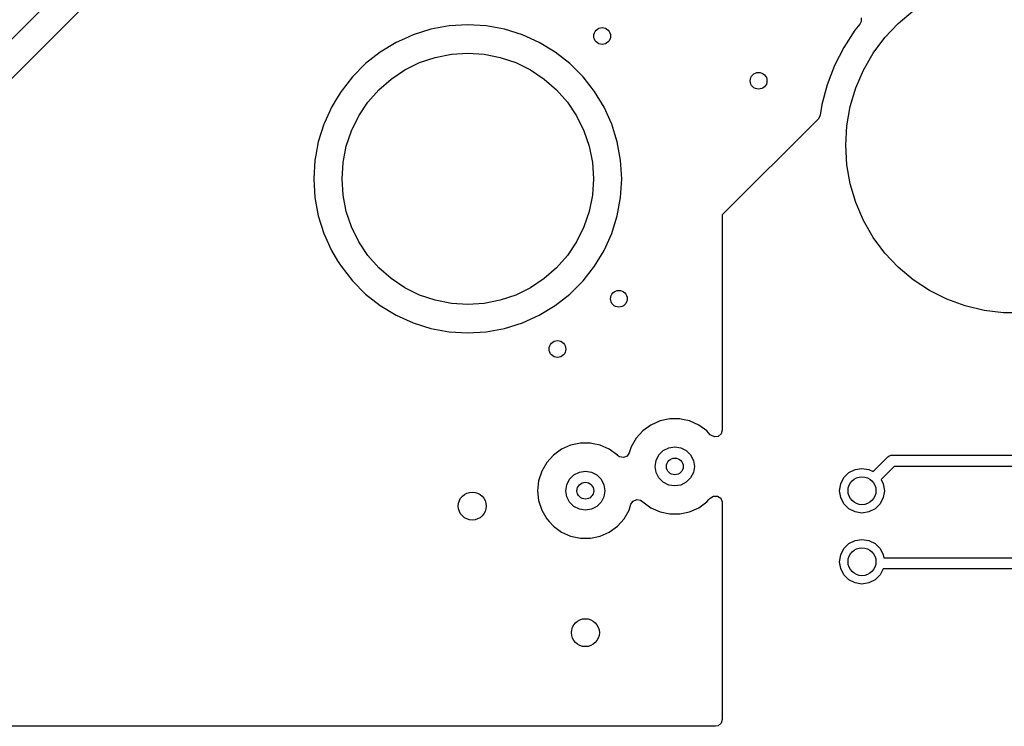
# Model space of a CAD drawing. Extents: x 70 to 224, y -154 to -54.
# Tile 4 of 55: x 113 to 131, y -154 to -142. Entities that reach past the tile are written whole.
import ezdxf

# ---------------------------------------------------------------- set-up
doc = ezdxf.new("R2010")
doc.units = 0
doc.layers.add('BLACK', color=7, linetype='CONTINUOUS')

msp = doc.modelspace()

# ---------------------------------------------------------------- linework, layer by layer
at = {"layer": 'BLACK', "linetype": 'CONTINUOUS'}
for p, q in [((115.287132, -139.7), (111.425, -143.562132)), ((111.961814, -143.733131), (115.523007, -140.171937)), ((128.332893, -141.472818), (128.332897, -141.542688)), ((128.999275, -141.572879), (129.266524, -141.34863)), ((120.962858, -141.619564), (120.635559, -141.679544)), ((120.962863, -141.619563), (120.962858, -141.619564)), ((121.295, -141.599473), (120.962863, -141.619563)), ((121.627136, -141.619563), (121.295, -141.599473)), ((121.627141, -141.619563), (121.627136, -141.619563)), ((121.627142, -141.619564), (121.627141, -141.619563)), ((121.954441, -141.679544), (121.627142, -141.619564)), ((128.310285, -141.585794), (128.222147, -141.694636)), ((128.332897, -141.542688), (128.310285, -141.585794)), ((128.759867, -141.826637), (128.999275, -141.572879)), ((120.317877, -141.778537), (120.160846, -141.849211)), ((120.317879, -141.778536), (120.317877, -141.778537)), ((120.317895, -141.77853), (120.317879, -141.778536)), ((120.63555, -141.679546), (120.317895, -141.77853)), ((120.635556, -141.679544), (120.63555, -141.679546)), ((120.635559, -141.679544), (120.635556, -141.679544)), ((121.954445, -141.679545), (121.954441, -141.679544)), ((121.954449, -141.679546), (121.954445, -141.679545)), ((122.272104, -141.77853), (121.954449, -141.679546)), ((122.272116, -141.778534), (122.272104, -141.77853)), ((122.272123, -141.778537), (122.272116, -141.778534)), ((122.575557, -141.915102), (122.272123, -141.778537)), ((128.222147, -141.694636), (128.02232, -142.002343)), ((128.551537, -142.106473), (128.759867, -141.826637)), ((120.014445, -141.915101), (119.729673, -142.087251)), ((120.014447, -141.9151), (120.014445, -141.915101)), ((120.160846, -141.849211), (120.014447, -141.9151)), ((122.860318, -142.087246), (122.575557, -141.915102)), ((128.02232, -142.002343), (127.855746, -142.32926)), ((119.729673, -142.087251), (119.467744, -142.29246)), ((120.433962, -142.276271), (120.712657, -142.181667)), ((120.712657, -142.181667), (121.001316, -142.124249)), ((121.001316, -142.124249), (121.295, -142.105)), ((121.295, -142.105), (121.588684, -142.124249)), ((121.588684, -142.124249), (121.877343, -142.181667)), ((121.877343, -142.181667), (122.156038, -142.276271)), ((122.860326, -142.087251), (122.860318, -142.087246)), ((123.122255, -142.29246), (122.860326, -142.087251)), ((128.377102, -142.408602), (128.551537, -142.106473)), ((119.467744, -142.29246), (119.23246, -142.527744)), ((120.17, -142.406443), (120.433962, -142.276271)), ((122.156038, -142.276271), (122.42, -142.406443)), ((123.357539, -142.527744), (123.122255, -142.29246)), ((127.855746, -142.32926), (127.72426, -142.671793)), ((119.23246, -142.527744), (119.027251, -142.789673)), ((119.925287, -142.569955), (120.17, -142.406443)), ((122.42, -142.406443), (122.664713, -142.569955)), ((123.562748, -142.789673), (123.357539, -142.527744)), ((128.238922, -142.72894), (128.377102, -142.408602)), ((119.70401, -142.76401), (119.925287, -142.569955)), ((122.664713, -142.569955), (122.88599, -142.76401)), ((127.72426, -142.671793), (127.629294, -143.026209)), ((119.027251, -142.789673), (118.945009, -142.925719)), ((119.509955, -142.985287), (119.70401, -142.76401)), ((122.88599, -142.76401), (123.080045, -142.985287)), ((123.562751, -142.789678), (123.562748, -142.789673)), ((123.562754, -142.789682), (123.562751, -142.789678)), ((123.734898, -143.074443), (123.562754, -142.789682)), ((128.138865, -143.063152), (128.238922, -142.72894)), ((118.866768, -143.055146), (118.855101, -143.074445)), ((118.945009, -142.925719), (118.866768, -143.055146)), ((119.346443, -143.23), (119.509955, -142.985287)), ((123.080045, -142.985287), (123.243557, -143.23)), ((127.629294, -143.026209), (127.598993, -143.217515)), ((128.078285, -143.406721), (128.138865, -143.063152)), ((118.818621, -143.1555), (118.729791, -143.352873)), ((118.8551, -143.074447), (118.818621, -143.1555)), ((118.855101, -143.074445), (118.8551, -143.074447)), ((119.216271, -143.493962), (119.346443, -143.23)), ((123.243557, -143.23), (123.373729, -143.493962)), ((123.871463, -143.377877), (123.734898, -143.074443)), ((127.598993, -143.217515), (127.569063, -143.280649)), ((118.71853, -143.377895), (118.619546, -143.69555)), ((118.718536, -143.37788), (118.71853, -143.377895)), ((118.729791, -143.352873), (118.718536, -143.37788)), ((123.871467, -143.37789), (123.871463, -143.377877)), ((123.871469, -143.377895), (123.871467, -143.37789)), ((123.926521, -143.554567), (123.871469, -143.377895)), ((127.564201, -143.285797), (125.85, -144.999999)), ((127.569063, -143.280649), (127.564201, -143.285797)), ((128.058, -143.755), (128.078285, -143.406721)), ((119.121667, -143.772657), (119.216271, -143.493962)), ((123.373729, -143.493962), (123.468333, -143.772657)), ((123.970456, -143.695559), (123.926521, -143.554567)), ((118.619544, -143.695559), (118.576632, -143.929724)), ((118.619546, -143.69555), (118.619544, -143.695556)), ((118.619544, -143.695556), (118.619544, -143.695559)), ((119.064249, -144.061316), (119.121667, -143.772657)), ((123.468333, -143.772657), (123.525751, -144.061316)), ((124.030436, -144.022858), (123.970456, -143.695559)), ((128.078285, -144.103279), (128.058, -143.755)), ((118.576632, -143.929724), (118.559563, -144.022863)), ((118.559563, -144.022863), (118.539473, -144.355)), ((119.045, -144.355), (119.064249, -144.061316)), ((123.525751, -144.061316), (123.545, -144.355)), ((124.050527, -144.355), (124.030436, -144.022858)), ((128.138865, -144.446848), (128.078285, -144.103279)), ((118.539473, -144.355), (118.559563, -144.687136)), ((119.064249, -144.648684), (119.045, -144.355)), ((123.545, -144.355), (123.525751, -144.648684)), ((124.030436, -144.687142), (124.050527, -144.355)), ((128.238922, -144.78106), (128.138865, -144.446848)), ((119.121667, -144.937343), (119.064249, -144.648684)), ((123.525751, -144.648684), (123.468333, -144.937343)), ((118.559563, -144.687136), (118.559563, -144.687141)), ((118.559563, -144.687141), (118.559564, -144.687142)), ((118.559564, -144.687142), (118.619544, -145.014441)), ((123.970456, -145.014441), (124.030436, -144.687142)), ((128.377102, -145.101398), (128.238922, -144.78106)), ((119.216271, -145.216038), (119.121667, -144.937343)), ((123.468333, -144.937343), (123.373729, -145.216038)), ((125.85, -144.999999), (125.85, -148.849937)), ((118.619544, -145.014441), (118.619545, -145.014445)), ((118.619545, -145.014445), (118.619546, -145.014449)), ((118.619546, -145.014449), (118.71853, -145.332104)), ((123.884869, -145.289099), (123.970456, -145.014441)), ((128.551537, -145.403527), (128.377102, -145.101398)), ((118.71853, -145.332104), (118.718534, -145.332116)), ((118.718534, -145.332116), (118.718537, -145.332123)), ((118.718537, -145.332123), (118.855102, -145.635557)), ((119.346443, -145.48), (119.216271, -145.216038)), ((123.373729, -145.216038), (123.243557, -145.48)), ((123.734898, -145.635557), (123.871463, -145.332123)), ((123.871463, -145.332123), (123.871978, -145.330472)), ((123.871978, -145.330472), (123.884869, -145.289099)), ((119.509955, -145.724713), (119.346443, -145.48)), ((123.243557, -145.48), (123.080045, -145.724713)), ((128.759867, -145.683363), (128.551537, -145.403527)), ((118.855102, -145.635557), (118.966417, -145.819694)), ((123.562754, -145.920318), (123.734898, -145.635557)), ((128.999275, -145.937121), (128.759867, -145.683363)), ((118.966417, -145.819694), (119.027251, -145.920326)), ((119.70401, -145.94599), (119.509955, -145.724713)), ((123.080045, -145.724713), (122.88599, -145.94599)), ((119.027251, -145.920326), (119.23246, -146.182255)), ((119.925287, -146.140045), (119.70401, -145.94599)), ((122.88599, -145.94599), (122.664713, -146.140045)), ((123.357542, -146.182252), (123.562754, -145.920318)), ((129.266524, -146.16137), (128.999275, -145.937121)), ((119.23246, -146.182255), (119.467744, -146.417539)), ((120.17, -146.303557), (119.925287, -146.140045)), ((122.664713, -146.140045), (122.42, -146.303557)), ((123.122252, -146.417542), (123.357542, -146.182252)), ((129.558, -146.353076), (129.266524, -146.16137)), ((119.467744, -146.417539), (119.729673, -146.622748)), ((120.433962, -146.433729), (120.17, -146.303557)), ((122.42, -146.303557), (122.156038, -146.433729)), ((122.860318, -146.622754), (123.122252, -146.417542)), ((129.869761, -146.509648), (129.558, -146.353076)), ((120.712657, -146.528333), (120.433962, -146.433729)), ((121.001316, -146.585751), (120.712657, -146.528333)), ((121.295, -146.605), (121.001316, -146.585751)), ((121.588684, -146.585751), (121.295, -146.605)), ((121.877343, -146.528333), (121.588684, -146.585751)), ((122.156038, -146.433729), (121.877343, -146.528333)), ((130.19759, -146.628969), (129.869761, -146.509648)), ((119.729673, -146.622748), (119.729678, -146.622751)), ((119.729678, -146.622751), (119.729682, -146.622754)), ((119.729682, -146.622754), (120.014443, -146.794898)), ((122.575557, -146.794898), (122.860318, -146.622754)), ((130.537055, -146.709423), (130.19759, -146.628969)), ((130.883566, -146.749924), (130.537055, -146.709423)), ((131.232434, -146.749924), (130.883566, -146.749924)), ((120.014443, -146.794898), (120.317877, -146.931463)), ((120.317877, -146.931463), (120.31789, -146.931467)), ((120.31789, -146.931467), (120.317895, -146.931469)), ((120.317895, -146.931469), (120.504873, -146.989733)), ((121.954441, -147.030456), (122.272123, -146.931463)), ((122.272123, -146.931463), (122.575557, -146.794898)), ((120.504873, -146.989733), (120.635559, -147.030456)), ((120.635559, -147.030456), (120.962858, -147.090436)), ((120.962858, -147.090436), (121.295, -147.110527)), ((121.295, -147.110527), (121.627142, -147.090436)), ((121.627142, -147.090436), (121.954441, -147.030456)), ((124.735728, -148.686672), (124.572408, -148.759387)), ((124.735733, -148.68667), (124.735728, -148.686672)), ((124.879954, -148.656015), (124.735733, -148.68667)), ((124.910609, -148.6495), (124.879954, -148.656015)), ((125.089391, -148.6495), (124.910609, -148.6495)), ((125.136594, -148.659533), (125.089391, -148.6495)), ((125.264265, -148.68667), (125.136594, -148.659533)), ((125.264267, -148.686671), (125.264265, -148.68667)), ((125.427593, -148.759388), (125.264267, -148.686671)), ((124.427768, -148.864475), (124.30814, -148.997336)), ((124.572408, -148.759387), (124.427768, -148.864475)), ((125.57223, -148.864474), (125.427593, -148.759388)), ((125.572231, -148.864475), (125.57223, -148.864474)), ((125.572232, -148.864476), (125.572231, -148.864475)), ((125.572235, -148.864478), (125.572232, -148.864476)), ((125.63385, -148.932909), (125.572235, -148.864478)), ((125.85, -148.849937), (125.830315, -148.916976)), ((124.30814, -148.997336), (124.21875, -149.152164)), ((125.644797, -148.94365), (125.63385, -148.932909)), ((125.708353, -148.972675), (125.644797, -148.94365)), ((125.777511, -148.962731), (125.708353, -148.972675)), ((125.830315, -148.916976), (125.777511, -148.962731)), ((122.972408, -149.194387), (122.827768, -149.299475)), ((123.135728, -149.121672), (122.972408, -149.194387)), ((123.135733, -149.12167), (123.135728, -149.121672)), ((123.279954, -149.091015), (123.135733, -149.12167)), ((123.310609, -149.0845), (123.279954, -149.091015)), ((123.489391, -149.0845), (123.310609, -149.0845)), ((123.536594, -149.094533), (123.489391, -149.0845)), ((123.664265, -149.12167), (123.536594, -149.094533)), ((123.664267, -149.121671), (123.664265, -149.12167)), ((123.827593, -149.194388), (123.664267, -149.121671)), ((123.97223, -149.299474), (123.827593, -149.194388)), ((124.218748, -149.152168), (124.184577, -149.257337)), ((124.21875, -149.152164), (124.218748, -149.152168)), ((124.716844, -149.294275), (124.794275, -149.216844)), ((124.794275, -149.216844), (124.891844, -149.16713)), ((124.891844, -149.16713), (125, -149.15)), ((125, -149.15), (125.108156, -149.16713)), ((125.108156, -149.16713), (125.205725, -149.216844)), ((125.205725, -149.216844), (125.283156, -149.294275)), ((122.827768, -149.299475), (122.70814, -149.432336)), ((123.972231, -149.299475), (123.97223, -149.299474)), ((123.972232, -149.299476), (123.972231, -149.299475)), ((123.974494, -149.301988), (123.972232, -149.299476)), ((124.011934, -149.330295), (123.974494, -149.301988)), ((124.08078, -149.34221), (124.011934, -149.330295)), ((124.145139, -149.315012), (124.08078, -149.34221)), ((124.184577, -149.257337), (124.145139, -149.315012)), ((124.65, -149.5), (124.66713, -149.391844)), ((124.66713, -149.391844), (124.716844, -149.294275)), ((125.283156, -149.294275), (125.33287, -149.391844)), ((125.33287, -149.391844), (125.35, -149.5)), ((128.550051, -149.593527), (128.814289, -149.32929)), ((128.814289, -149.32929), (128.829442, -149.316853)), ((128.829442, -149.316853), (128.84, -149.312479)), ((128.84, -149.312479), (128.865491, -149.301921)), ((128.865491, -149.301921), (128.885, -149.3)), ((128.885, -149.3), (140.801024, -149.3)), ((122.618747, -149.58717), (122.563504, -149.757192)), ((122.61875, -149.587164), (122.618747, -149.58717)), ((122.70814, -149.432336), (122.61875, -149.587164)), ((123.291844, -149.60213), (123.4, -149.585)), ((123.4, -149.585), (123.508156, -149.60213)), ((124.66713, -149.608156), (124.65, -149.5)), ((125.35, -149.5), (125.33287, -149.608156)), ((128.114886, -149.611393), (128.226393, -149.554577)), ((128.226393, -149.554577), (128.35, -149.535)), ((128.35, -149.535), (128.473607, -149.554577)), ((128.473607, -149.554577), (128.550051, -149.593527)), ((128.926421, -149.5), (128.691472, -149.734948)), ((140.861281, -149.5), (128.926421, -149.5)), ((122.563503, -149.757194), (122.544815, -149.935)), ((122.563504, -149.757192), (122.563503, -149.757194)), ((123.06713, -149.826844), (123.116844, -149.729275)), ((123.116844, -149.729275), (123.194275, -149.651844)), ((123.194275, -149.651844), (123.291844, -149.60213)), ((123.508156, -149.60213), (123.605725, -149.651844)), ((123.605725, -149.651844), (123.683156, -149.729275)), ((123.683156, -149.729275), (123.73287, -149.826844)), ((124.716844, -149.705725), (124.66713, -149.608156)), ((124.794275, -149.783156), (124.716844, -149.705725)), ((125.283156, -149.705725), (125.205725, -149.783156)), ((125.33287, -149.608156), (125.283156, -149.705725)), ((127.969577, -149.811393), (128.026393, -149.699886)), ((128.026393, -149.699886), (128.114886, -149.611393)), ((128.691472, -149.734948), (128.730423, -149.811393)), ((122.544815, -149.935), (122.563503, -150.112805)), ((123.05, -149.935), (123.06713, -149.826844)), ((123.06713, -150.043156), (123.05, -149.935)), ((123.73287, -149.826844), (123.75, -149.935)), ((123.75, -149.935), (123.73287, -150.043156)), ((124.891844, -149.83287), (124.794275, -149.783156)), ((125, -149.85), (124.891844, -149.83287)), ((125.108156, -149.83287), (125, -149.85)), ((125.205725, -149.783156), (125.108156, -149.83287)), ((127.95, -149.935), (127.969577, -149.811393)), ((127.969577, -150.058607), (127.95, -149.935)), ((128.730423, -149.811393), (128.75, -149.935)), ((128.75, -149.935), (128.730423, -150.058607)), ((122.563503, -150.112805), (122.563504, -150.112807)), ((122.563504, -150.112807), (122.618747, -150.282829)), ((123.116844, -150.140725), (123.06713, -150.043156)), ((123.73287, -150.043156), (123.683156, -150.140725)), ((124.215422, -150.177663), (124.254859, -150.119988)), ((124.254859, -150.119988), (124.319217, -150.092789)), ((124.319217, -150.092789), (124.388064, -150.104703)), ((124.388064, -150.104703), (124.425505, -150.133011)), ((125.572926, -150.134754), (125.610711, -150.092789)), ((125.610711, -150.092789), (125.633849, -150.06709)), ((125.633849, -150.06709), (125.693336, -150.030442)), ((125.693336, -150.030442), (125.763193, -150.031771)), ((125.763193, -150.031771), (125.821241, -150.070657)), ((125.821241, -150.070657), (125.849051, -150.134754)), ((128.026393, -150.170114), (127.969577, -150.058607)), ((128.730423, -150.058607), (128.673607, -150.170114)), ((122.618747, -150.282829), (122.61875, -150.282835)), ((122.61875, -150.282835), (122.708141, -150.437665)), ((123.194275, -150.218156), (123.116844, -150.140725)), ((123.291844, -150.26787), (123.194275, -150.218156)), ((123.4, -150.285), (123.291844, -150.26787)), ((123.508156, -150.26787), (123.4, -150.285)), ((123.605725, -150.218156), (123.508156, -150.26787)), ((123.683156, -150.140725), (123.605725, -150.218156)), ((124.091859, -150.437665), (124.18125, -150.282835)), ((124.18125, -150.282835), (124.215422, -150.177663)), ((124.425505, -150.133011), (124.427766, -150.135523)), ((124.427766, -150.135523), (124.427769, -150.135525)), ((124.427769, -150.135525), (124.42777, -150.135526)), ((124.42777, -150.135526), (124.572407, -150.240612)), ((124.572407, -150.240612), (124.735733, -150.313329)), ((125.264267, -150.313329), (125.427593, -150.240612)), ((125.427593, -150.240612), (125.57223, -150.135526)), ((125.57223, -150.135526), (125.572926, -150.134754)), ((125.849051, -150.134754), (125.85, -150.150062)), ((125.85, -150.150062), (125.85, -154.026)), ((128.114886, -150.258607), (128.026393, -150.170114)), ((128.226393, -150.315423), (128.114886, -150.258607)), ((128.585114, -150.258607), (128.473607, -150.315423)), ((128.673607, -150.170114), (128.585114, -150.258607)), ((122.708141, -150.437665), (122.749812, -150.483946)), ((123.97223, -150.570526), (124.091859, -150.437665)), ((124.735733, -150.313329), (124.910609, -150.3505)), ((124.910609, -150.3505), (124.91061, -150.3505)), ((124.91061, -150.3505), (125.089389, -150.3505)), ((125.089389, -150.3505), (125.089391, -150.3505)), ((125.089391, -150.3505), (125.264267, -150.313329)), ((128.35, -150.335), (128.226393, -150.315423)), ((128.473607, -150.315423), (128.35, -150.335)), ((122.749812, -150.483946), (122.827764, -150.570521)), ((122.827764, -150.570521), (122.827767, -150.570523)), ((122.827767, -150.570523), (122.82777, -150.570526)), ((122.82777, -150.570526), (122.972407, -150.675612)), ((123.827593, -150.675612), (123.97223, -150.570526)), ((122.972407, -150.675612), (123.135733, -150.748329)), ((123.135733, -150.748329), (123.310609, -150.7855)), ((123.310609, -150.7855), (123.31061, -150.7855)), ((123.31061, -150.7855), (123.489389, -150.7855)), ((123.489389, -150.7855), (123.489391, -150.7855)), ((123.489391, -150.7855), (123.664267, -150.748329)), ((123.664267, -150.748329), (123.827593, -150.675612)), ((128.114886, -150.881393), (128.226393, -150.824577)), ((128.226393, -150.824577), (128.35, -150.805)), ((128.35, -150.805), (128.473607, -150.824577)), ((128.473607, -150.824577), (128.585114, -150.881393)), ((127.969577, -151.081393), (128.026393, -150.969886)), ((128.026393, -150.969886), (128.114886, -150.881393)), ((128.585114, -150.881393), (128.673607, -150.969886)), ((128.673607, -150.969886), (128.730423, -151.081393)), ((127.95, -151.205), (127.969577, -151.081393)), ((128.730423, -151.081393), (128.738913, -151.135)), ((128.738913, -151.135), (140.085, -151.135)), ((127.969577, -151.328607), (127.95, -151.205)), ((128.026393, -151.440114), (127.969577, -151.328607)), ((128.727166, -151.335), (128.673607, -151.440114)), ((140.043578, -151.335), (128.727166, -151.335)), ((128.114886, -151.528607), (128.026393, -151.440114)), ((128.226393, -151.585423), (128.114886, -151.528607)), ((128.585114, -151.528607), (128.473607, -151.585423)), ((128.673607, -151.440114), (128.585114, -151.528607)), ((128.35, -151.605), (128.226393, -151.585423)), ((128.473607, -151.585423), (128.35, -151.605)), ((125.726, -154.15), (108.90071, -154.15)), ((125.777511, -154.138794), (125.726, -154.15)), ((125.830315, -154.093039), (125.777511, -154.138794)), ((125.85, -154.026), (125.830315, -154.093039))]:
    msp.add_line(p, q, dxfattribs=at)
at = {"layer": 'BLACK'}
for centre, radius in [((123.7, -141.8), 0.15), ((126.5, -142.6), 0.15), ((124, -146.5), 0.15), ((122.9, -147.4), 0.15), ((125, -149.5), 0.15), ((128.35, -149.935), 0.25), ((123.4, -149.935), 0.15), ((121.375, -150.21), 0.25), ((128.35, -151.205), 0.25), ((123.4, -152.475), 0.25)]:
    msp.add_circle(centre, radius, dxfattribs=at)

doc.saveas('drawing.dxf')
